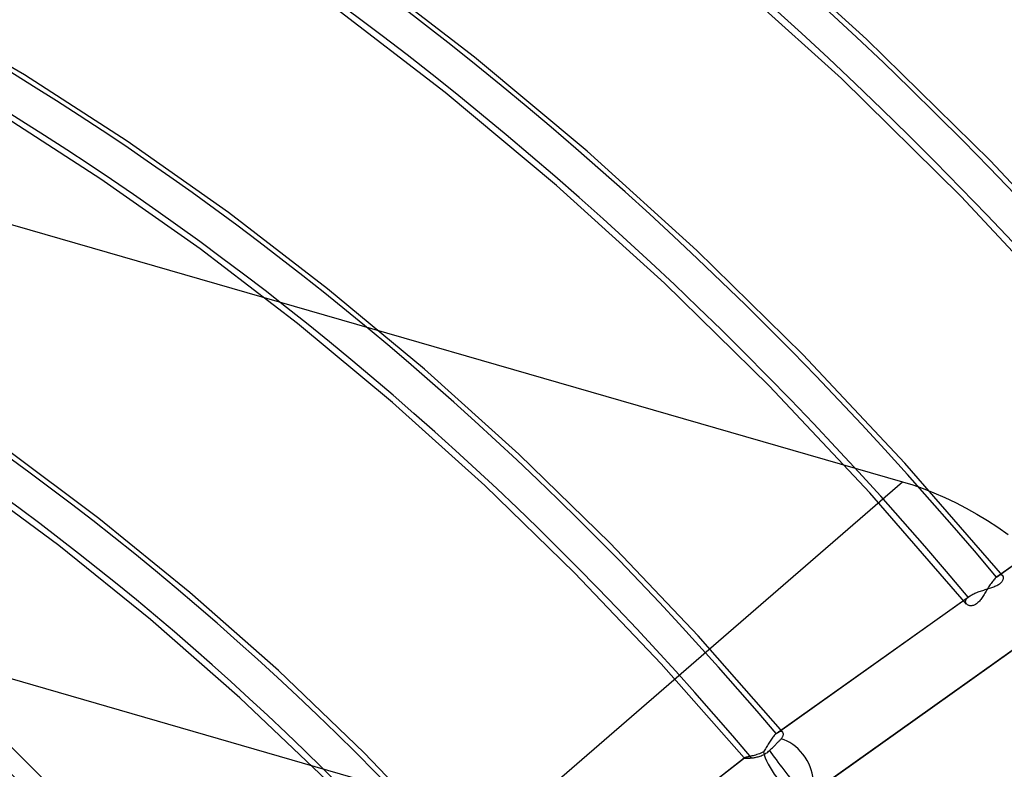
# Model space of a CAD drawing. Header units: millimetres. Extents: x -216 to 210, y -272 to 267.
# Tile 73 of 87: x 47 to 86, y 63 to 92. Entities that reach past the tile are written whole.
import ezdxf

# ---------------------------------------------------------------- set-up
doc = ezdxf.new("R2010")
doc.units = ezdxf.units.MM
doc.layers.add('MAIN-1', color=7, linetype='Continuous')

msp = doc.modelspace()

# ---------------------------------------------------------------- linework, layer by layer
at = {"layer": 'MAIN-1'}
for p, q in [((7.305, 95.791), (81.713, 74.311)), ((80.324, 91.524), (75.349, 96.024)), ((65.07, 90.83), (60.58, 94.285)), ((79.341, 89.99), (74.527, 94.366)), ((47.574, 90.131), (41.707, 93.518)), ((63.932, 89.448), (59.505, 92.853)), ((85.133, 86.799), (80.324, 91.524)), ((69.455, 87.166), (65.07, 90.83)), ((51.566, 87.551), (47.574, 90.131)), ((83.997, 85.4), (79.341, 89.99)), ((68.256, 85.836), (63.932, 89.448)), ((50.545, 86.081), (46.634, 88.607)), ((55.499, 84.778), (51.566, 87.551)), ((73.717, 83.304), (69.455, 87.166)), ((89.758, 81.866), (85.133, 86.799)), ((54.399, 83.365), (50.545, 86.081)), ((72.461, 82.029), (68.256, 85.836)), ((88.478, 80.613), (83.997, 85.4)), ((59.357, 81.82), (55.499, 84.778)), ((58.183, 80.467), (54.399, 83.365)), ((77.843, 79.256), (73.717, 83.304)), ((76.531, 78.037), (72.461, 82.029)), ((63.127, 78.685), (59.357, 81.82)), ((61.881, 77.396), (58.183, 80.467)), ((81.815, 75.035), (77.843, 79.256)), ((66.795, 75.381), (63.127, 78.685)), ((80.451, 73.875), (76.531, 78.037)), ((65.48, 74.16), (61.881, 77.396)), ((85.373, 70.604), (92.835, 75.912)), ((85.415, 70.637), (92.881, 75.949)), ((50.466, 72.887), (46.847, 75.595)), ((70.348, 71.92), (66.795, 75.381)), ((85.622, 70.656), (81.815, 75.035)), ((48.9, 71.836), (45.248, 74.536)), ((66.404, 61.054), (81.713, 74.311)), ((81.713, 74.311), (82.118, 74.186)), ((68.968, 70.77), (65.48, 74.16)), ((82.118, 74.186), (82.529, 74.043)), ((82.529, 74.043), (82.943, 73.881)), ((84.208, 69.556), (80.451, 73.875)), ((82.943, 73.881), (83.36, 73.701)), ((83.36, 73.701), (83.778, 73.504)), ((83.778, 73.504), (84.195, 73.288)), ((84.195, 73.288), (84.61, 73.056)), ((54.003, 70.007), (50.466, 72.887)), ((84.61, 73.056), (85.02, 72.807)), ((85.02, 72.807), (85.426, 72.543)), ((85.426, 72.543), (85.824, 72.264)), ((52.472, 68.958), (48.9, 71.836)), ((73.773, 68.312), (70.348, 71.92)), ((72.332, 67.235), (68.968, 70.77)), ((85.242, 70.463), (85.215, 70.428)), ((85.269, 70.496), (85.242, 70.463)), ((85.295, 70.527), (85.269, 70.496)), ((85.321, 70.555), (85.295, 70.527)), ((85.347, 70.581), (85.321, 70.555)), ((85.373, 70.604), (85.347, 70.581)), ((85.38, 70.61), (85.373, 70.604)), ((85.387, 70.616), (85.38, 70.61)), ((85.394, 70.622), (85.387, 70.616)), ((85.401, 70.627), (85.394, 70.622)), ((85.408, 70.632), (85.401, 70.627)), ((85.415, 70.637), (85.408, 70.632)), ((85.44, 70.654), (85.415, 70.637)), ((85.464, 70.667), (85.44, 70.654)), ((85.486, 70.677), (85.464, 70.667)), ((85.508, 70.684), (85.486, 70.677)), ((85.529, 70.689), (85.508, 70.684)), ((85.548, 70.69), (85.529, 70.689)), ((85.565, 70.688), (85.548, 70.69)), ((85.582, 70.684), (85.565, 70.688)), ((85.596, 70.678), (85.582, 70.684)), ((85.609, 70.669), (85.596, 70.678)), ((85.597, 70.441), (85.611, 70.463)), ((85.62, 70.657), (85.609, 70.669)), ((85.611, 70.463), (85.622, 70.484)), ((85.629, 70.646), (85.62, 70.657)), ((85.622, 70.484), (85.632, 70.505)), ((85.635, 70.632), (85.629, 70.646)), ((85.632, 70.505), (85.638, 70.526)), ((85.641, 70.617), (85.635, 70.632)), ((85.638, 70.526), (85.643, 70.546)), ((85.644, 70.601), (85.641, 70.617)), ((85.643, 70.546), (85.645, 70.566)), ((85.646, 70.584), (85.644, 70.601)), ((85.645, 70.566), (85.646, 70.584)), ((84.792, 70.071), (84.838, 70.085)), ((84.838, 70.085), (84.884, 70.099)), ((84.884, 70.099), (84.929, 70.114)), ((84.929, 70.114), (84.974, 70.127)), ((84.974, 70.127), (85.019, 70.141)), ((85.002, 70.101), (84.976, 70.058)), ((85.028, 70.145), (85.002, 70.101)), ((85.019, 70.141), (85.064, 70.155)), ((85.054, 70.188), (85.028, 70.145)), ((85.081, 70.231), (85.054, 70.188)), ((85.064, 70.155), (85.107, 70.169)), ((85.108, 70.272), (85.081, 70.231)), ((85.107, 70.169), (85.15, 70.183)), ((85.134, 70.313), (85.108, 70.272)), ((85.161, 70.353), (85.134, 70.313)), ((85.15, 70.183), (85.193, 70.198)), ((85.188, 70.391), (85.161, 70.353)), ((85.215, 70.428), (85.188, 70.391)), ((85.193, 70.198), (85.234, 70.213)), ((85.234, 70.213), (85.275, 70.228)), ((85.275, 70.228), (85.314, 70.244)), ((85.314, 70.244), (85.352, 70.261)), ((85.352, 70.261), (85.389, 70.278)), ((85.389, 70.278), (85.423, 70.296)), ((85.423, 70.296), (85.455, 70.315)), ((85.455, 70.315), (85.485, 70.335)), ((85.485, 70.335), (85.513, 70.355)), ((85.513, 70.355), (85.537, 70.376)), ((85.537, 70.376), (85.56, 70.397)), ((85.56, 70.397), (85.58, 70.419)), ((85.58, 70.419), (85.597, 70.441)), ((57.446, 66.964), (54.003, 70.007)), ((76.811, 64.514), (84.276, 69.824)), ((76.853, 64.547), (84.322, 69.86)), ((84.176, 69.68), (84.184, 69.703)), ((84.184, 69.703), (84.194, 69.727)), ((84.194, 69.727), (84.209, 69.751)), ((84.209, 69.751), (84.227, 69.775)), ((84.227, 69.775), (84.25, 69.799)), ((84.25, 69.799), (84.276, 69.824)), ((84.276, 69.824), (84.283, 69.83)), ((84.283, 69.83), (84.29, 69.836)), ((84.29, 69.836), (84.298, 69.842)), ((84.298, 69.842), (84.306, 69.848)), ((84.306, 69.848), (84.314, 69.854)), ((84.314, 69.854), (84.322, 69.86)), ((84.322, 69.86), (84.352, 69.88)), ((84.352, 69.88), (84.384, 69.9)), ((84.384, 69.9), (84.418, 69.919)), ((84.418, 69.919), (84.454, 69.938)), ((84.454, 69.938), (84.492, 69.956)), ((84.492, 69.956), (84.532, 69.974)), ((84.532, 69.974), (84.573, 69.991)), ((84.573, 69.991), (84.615, 70.008)), ((84.615, 70.008), (84.658, 70.024)), ((84.658, 70.024), (84.702, 70.04)), ((84.702, 70.04), (84.747, 70.056)), ((84.738, 69.701), (84.71, 69.668)), ((84.766, 69.736), (84.738, 69.701)), ((84.747, 70.056), (84.792, 70.071)), ((84.793, 69.772), (84.766, 69.736)), ((84.82, 69.81), (84.793, 69.772)), ((84.846, 69.849), (84.82, 69.81)), ((84.872, 69.889), (84.846, 69.849)), ((84.898, 69.93), (84.872, 69.889)), ((84.924, 69.972), (84.898, 69.93)), ((84.95, 70.015), (84.924, 69.972)), ((84.976, 70.058), (84.95, 70.015)), ((84.173, 69.657), (84.176, 69.68)), ((84.173, 69.636), (84.173, 69.657)), ((84.177, 69.615), (84.173, 69.636)), ((84.183, 69.595), (84.177, 69.615)), ((84.193, 69.577), (84.183, 69.595)), ((84.205, 69.559), (84.193, 69.577)), ((84.219, 69.545), (84.205, 69.559)), ((84.235, 69.532), (84.219, 69.545)), ((84.253, 69.52), (84.235, 69.532)), ((84.273, 69.51), (84.253, 69.52)), ((84.294, 69.501), (84.273, 69.51)), ((84.316, 69.495), (84.294, 69.501)), ((84.34, 69.491), (84.316, 69.495)), ((84.365, 69.488), (84.34, 69.491)), ((84.391, 69.488), (84.365, 69.488)), ((84.418, 69.49), (84.391, 69.488)), ((84.446, 69.495), (84.418, 69.49)), ((84.475, 69.503), (84.446, 69.495)), ((84.505, 69.513), (84.475, 69.503)), ((84.534, 69.526), (84.505, 69.513)), ((84.564, 69.543), (84.534, 69.526)), ((84.594, 69.562), (84.564, 69.543)), ((84.623, 69.584), (84.594, 69.562)), ((84.652, 69.609), (84.623, 69.584)), ((84.682, 69.638), (84.652, 69.609)), ((84.71, 69.668), (84.682, 69.638)), ((55.949, 65.909), (52.472, 68.958)), ((66.404, 61.054), (41.636, 68.204)), ((77.059, 64.568), (73.773, 68.312)), ((78.478, 62.408), (85.939, 67.716)), ((85.981, 67.748), (78.525, 62.445)), ((75.561, 63.568), (72.332, 67.235)), ((60.782, 63.767), (57.446, 66.964)), ((59.316, 62.7), (55.949, 65.909)), ((76.653, 64.338), (76.627, 64.301)), ((76.68, 64.373), (76.653, 64.338)), ((76.707, 64.406), (76.68, 64.373)), ((76.733, 64.437), (76.707, 64.406)), ((76.76, 64.465), (76.733, 64.437)), ((76.786, 64.491), (76.76, 64.465)), ((76.811, 64.514), (76.786, 64.491)), ((76.819, 64.52), (76.811, 64.514)), ((76.826, 64.526), (76.819, 64.52)), ((76.833, 64.532), (76.826, 64.526)), ((76.839, 64.537), (76.833, 64.532)), ((76.846, 64.542), (76.839, 64.537)), ((76.853, 64.547), (76.846, 64.542)), ((76.878, 64.564), (76.853, 64.547)), ((76.902, 64.577), (76.878, 64.564)), ((76.925, 64.587), (76.902, 64.577)), ((76.946, 64.594), (76.925, 64.587)), ((76.967, 64.599), (76.946, 64.594)), ((76.986, 64.6), (76.967, 64.599)), ((77.004, 64.599), (76.986, 64.6)), ((77.002, 64.31), (77.024, 64.336)), ((77.02, 64.594), (77.004, 64.599)), ((77.035, 64.588), (77.02, 64.594)), ((77.024, 64.336), (77.042, 64.361)), ((77.048, 64.579), (77.035, 64.588)), ((77.042, 64.361), (77.057, 64.386)), ((77.059, 64.568), (77.048, 64.579)), ((77.057, 64.386), (77.069, 64.411)), ((77.069, 64.554), (77.059, 64.568)), ((77.076, 64.538), (77.069, 64.554)), ((77.069, 64.411), (77.077, 64.435)), ((77.082, 64.521), (77.076, 64.538)), ((77.077, 64.435), (77.083, 64.458)), ((77.085, 64.501), (77.082, 64.521)), ((77.083, 64.458), (77.085, 64.48)), ((77.085, 64.48), (77.085, 64.501)), ((76.415, 63.969), (76.39, 63.926)), ((76.441, 64.012), (76.415, 63.969)), ((76.467, 64.056), (76.441, 64.012)), ((76.494, 64.099), (76.467, 64.056)), ((76.52, 64.141), (76.494, 64.099)), ((76.547, 64.183), (76.52, 64.141)), ((76.573, 64.224), (76.547, 64.183)), ((76.6, 64.263), (76.573, 64.224)), ((76.627, 64.301), (76.6, 64.263)), ((76.63, 63.939), (76.658, 63.966)), ((76.658, 63.966), (76.685, 63.993)), ((76.685, 63.993), (76.711, 64.018)), ((76.711, 64.018), (76.736, 64.042)), ((76.736, 64.042), (76.761, 64.067)), ((76.761, 64.067), (76.786, 64.092)), ((76.786, 64.092), (76.811, 64.117)), ((76.811, 64.117), (76.836, 64.142)), ((76.836, 64.142), (76.86, 64.166)), ((76.86, 64.166), (76.883, 64.189)), ((76.883, 64.189), (76.905, 64.212)), ((76.905, 64.212), (76.926, 64.233)), ((76.926, 64.233), (76.946, 64.252)), ((76.946, 64.252), (76.965, 64.272)), ((76.965, 64.272), (76.984, 64.291)), ((76.984, 64.291), (77.002, 64.31)), ((63.997, 60.427), (60.782, 63.767)), ((67.08, 56.953), (75.57, 63.577)), ((67.081, 56.956), (75.562, 63.573)), ((75.561, 63.572), (75.56, 63.571)), ((75.56, 63.571), (75.56, 63.57)), ((75.56, 63.57), (75.56, 63.569)), ((75.56, 63.569), (75.56, 63.569)), ((75.562, 63.573), (75.561, 63.572)), ((75.563, 63.574), (75.562, 63.573)), ((75.564, 63.574), (75.563, 63.574)), ((75.566, 63.575), (75.564, 63.574)), ((75.567, 63.576), (75.566, 63.575)), ((75.569, 63.577), (75.567, 63.576)), ((75.57, 63.577), (75.569, 63.577)), ((75.582, 63.582), (75.57, 63.577)), ((75.599, 63.587), (75.582, 63.582)), ((75.62, 63.592), (75.599, 63.587)), ((75.645, 63.597), (75.62, 63.592)), ((75.673, 63.604), (75.645, 63.597)), ((75.705, 63.61), (75.673, 63.604)), ((75.741, 63.618), (75.705, 63.61)), ((75.779, 63.626), (75.741, 63.618)), ((75.82, 63.635), (75.779, 63.626)), ((75.863, 63.645), (75.82, 63.635)), ((75.82, 63.567), (75.852, 63.57)), ((75.852, 63.57), (75.886, 63.574)), ((75.909, 63.656), (75.863, 63.645)), ((75.886, 63.574), (75.921, 63.579)), ((75.956, 63.668), (75.909, 63.656)), ((75.921, 63.579), (75.957, 63.585)), ((76.004, 63.682), (75.956, 63.668)), ((75.957, 63.585), (75.994, 63.592)), ((75.994, 63.592), (76.031, 63.6)), ((76.054, 63.697), (76.004, 63.682)), ((76.031, 63.6), (76.069, 63.608)), ((76.105, 63.713), (76.054, 63.697)), ((76.069, 63.608), (76.107, 63.618)), ((76.156, 63.732), (76.105, 63.713)), ((76.107, 63.618), (76.145, 63.63)), ((76.145, 63.63), (76.183, 63.642)), ((76.208, 63.753), (76.156, 63.732)), ((76.183, 63.642), (76.221, 63.656)), ((76.26, 63.775), (76.208, 63.753)), ((76.221, 63.656), (76.26, 63.671)), ((76.312, 63.801), (76.26, 63.775)), ((76.26, 63.671), (76.297, 63.688)), ((76.297, 63.688), (76.335, 63.707)), ((76.338, 63.842), (76.312, 63.801)), ((76.335, 63.707), (76.372, 63.727)), ((76.364, 63.884), (76.338, 63.842)), ((76.39, 63.926), (76.364, 63.884)), ((76.372, 63.727), (76.409, 63.75)), ((76.409, 63.75), (76.445, 63.774)), ((76.445, 63.774), (76.48, 63.8)), ((76.48, 63.8), (76.513, 63.828)), ((76.513, 63.828), (76.545, 63.857)), ((76.545, 63.857), (76.573, 63.885)), ((76.573, 63.885), (76.602, 63.912)), ((76.602, 63.912), (76.63, 63.939)), ((75.56, 63.569), (75.561, 63.568)), ((75.561, 63.568), (75.564, 63.566)), ((75.564, 63.566), (75.57, 63.564)), ((75.57, 63.564), (75.579, 63.562)), ((75.579, 63.562), (75.59, 63.56)), ((75.59, 63.56), (75.604, 63.559)), ((75.604, 63.559), (75.62, 63.559)), ((75.62, 63.559), (75.638, 63.558)), ((75.638, 63.558), (75.659, 63.558)), ((75.659, 63.558), (75.681, 63.558)), ((75.681, 63.558), (75.706, 63.559)), ((75.706, 63.559), (75.732, 63.56)), ((75.732, 63.56), (75.76, 63.562)), ((75.76, 63.562), (75.789, 63.564)), ((75.789, 63.564), (75.82, 63.567))]:
    msp.add_line(p, q, dxfattribs=at)
for centre, major_axis, ratio, start_param, end_param in [((-0.5, -0.433), (123.73, -142.871), 0.75, 0.713724, 3.451437), ((0, 0), (-123.075, 142.115), 0.75, -2.427868, 0.713724), ((21.329, 18.471), (-99.488, 114.879), 0.75, -1.607127, -0.107017), ((21.329, 18.471), (98.317, -113.526), 0.75, 1.534887, 3.034154), ((21.329, 18.471), (-90.348, 104.325), 0.75, -1.60355, -0.110594), ((21.329, 18.471), (89.176, -102.972), 0.75, 1.538555, 3.030487), ((-5, -4.33), (-117.838, 136.067), 0.75, -2.427868, -0.857072), ((-4.5, -3.897), (-117.183, 135.311), 0.75, -2.427868, -0.857072), ((21.329, 18.471), (-81.208, 93.771), 0.75, -1.599167, -0.134651), ((21.329, 18.471), (80.036, -92.418), 0.75, 1.543061, 3.025981), ((21.329, 18.471), (-72.068, 83.216), 0.75, -1.59367, -0.120474), ((21.329, 18.471), (70.896, -81.863), 0.75, 1.54873, 3.020312), ((-43, -37.239), (-117.838, 136.067), 0.75, -3.141592, -0.857072), ((-43, -37.239), (117.183, -135.311), 0.75, 0, 2.284521), ((21.329, 18.471), (-62.927, 72.662), 0.75, -1.586575, -0.127569), ((21.329, 18.471), (61.755, -71.309), 0.75, 1.553813, 3.015229), ((16.929, 14.661), (55.896, -64.543), 0.75, 1.559475, 3.009566), ((16.929, 14.661), (-57.068, 65.897), 0.75, -1.582014, -0.803761), ((12.529, 10.85), (50.037, -57.778), 0.75, 1.566444, 3.002597), ((12.529, 10.85), (-51.209, 59.131), 0.75, -1.575018, -0.724375), ((21.5, 18.62), (36.913, -42.623), 0.75, 1.571219, 2.284521), ((22, 19.053), (36.258, -41.867), 0.75, -0.857072, 2.284521), ((77.177, 63.13), (-0.778, 1.094), 0.65974, -1.507724, -0.65675), ((77.177, 63.13), (0.802, -1.077), 0.352634, -2.473904, -0.593685), ((77.177, 63.13), (-0.826, 1.058), 0.055398, 0.771737, 2.329926), ((77.177, 63.13), (-0.778, 1.094), 0.65974, -2.350082, -1.507724)]:
    msp.add_ellipse(centre, major_axis=major_axis, ratio=ratio, start_param=start_param, end_param=end_param, dxfattribs=at)

doc.saveas('drawing.dxf')
